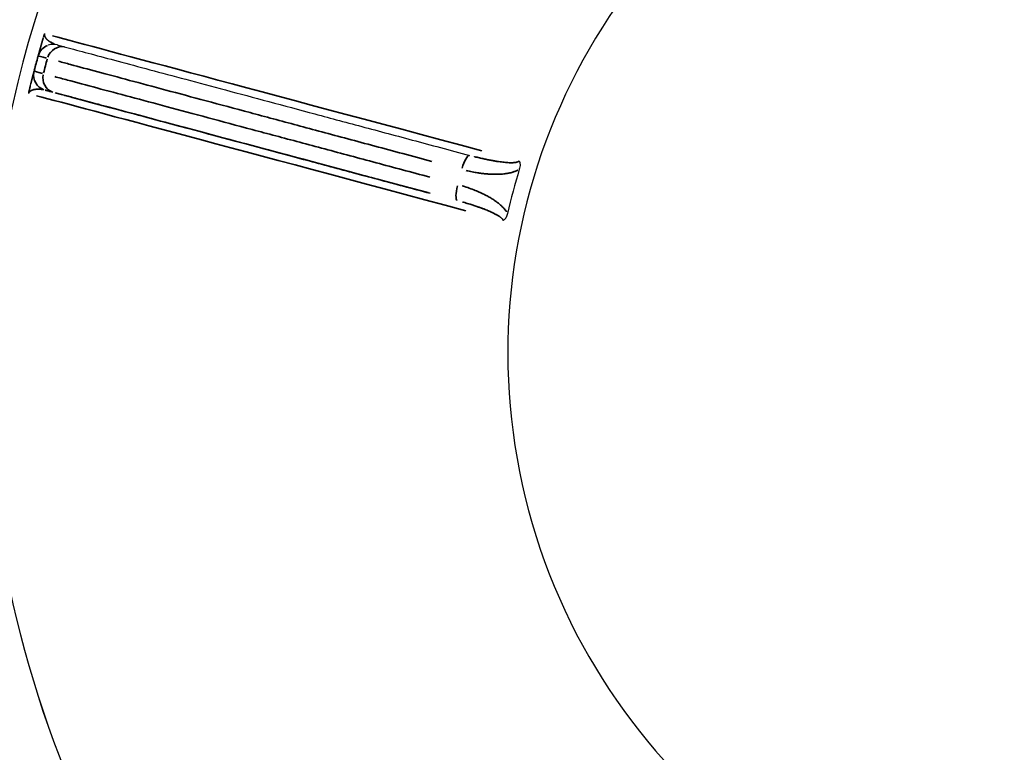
# Model space of a CAD drawing. Header units: millimetres. Extents: x 10 to 410, y 10 to 584.
# Tile 4 of 32: x 57 to 120, y 187 to 233. Entities that reach past the tile are written whole.
import ezdxf

# ---------------------------------------------------------------- set-up
doc = ezdxf.new("R2010")
doc.units = ezdxf.units.MM
doc.header["$LTSCALE"] = 2
doc.layers.get('0').update_dxf_attribs({"lineweight": 25})
doc.layers.add('Visibile sottile (ISO)', color=7, linetype='Continuous', lineweight=35)

msp = doc.modelspace()

# ---------------------------------------------------------------- linework, layer by layer
msp.add_line((58.878, 231.83), (58.878, 231.83))
for centre, radius, start, end in [((127.32, 212.112), 72.5, 288.66639, 108.66639), ((127.32, 212.112), 72.5, 108.66639, 174.53322), ((127.32, 212.112), 72.5, 108.66639, 174.53487), ((127.32, 212.112), 39, 39.12988, 350.86996), ((127.32, 212.112), 39, 39.12988, 350.86996), ((59.198, 230.883), 1, 74.9999, 108.67423), ((127.32, 212.112), 71.661, 164.59446, 165.40425), ((127.32, 212.112), 40.035, 162.90339, 167.09637), ((127.32, 212.112), 72.5, 185.46327, 288.66639), ((127.32, 212.112), 72.5, 185.46492, 288.66639)]:
    msp.add_arc(centre, radius, start, end)
for points in [[(58.574, 232.343), (58.578, 232.358), (58.583, 232.374), (58.588, 232.391)], [(57.657, 228.916), (57.663, 228.943), (57.669, 228.968), (57.675, 228.991)], [(57.733, 229.23), (57.742, 229.265), (57.75, 229.297), (57.757, 229.327)]]:
    msp.add_open_spline(points, degree=3)
for points, knots in [([(58.588, 232.391), (58.591, 232.4), (58.594, 232.409), (58.596, 232.418), (58.598, 232.425), (58.6, 232.431), (58.602, 232.438), (58.605, 232.446), (58.608, 232.455), (58.611, 232.463), (58.613, 232.469), (58.615, 232.474), (58.617, 232.48), (58.619, 232.487), (58.621, 232.493), (58.623, 232.499), (58.626, 232.505), (58.628, 232.511), (58.63, 232.516), (58.631, 232.52), (58.633, 232.524), (58.634, 232.527), (58.637, 232.534), (58.64, 232.54), (58.642, 232.546), (58.644, 232.551), (58.646, 232.556), (58.649, 232.56), (58.65, 232.563), (58.651, 232.565), (58.653, 232.568)], [0, 0, 0, 0, 0.114393, 0.114393, 0.114393, 0.2, 0.2, 0.2, 0.317339, 0.317339, 0.317339, 0.4, 0.4, 0.4, 0.501479, 0.501479, 0.501479, 0.6, 0.6, 0.6, 0.664525, 0.664525, 0.664525, 0.8, 0.8, 0.8, 0.917161, 0.917161, 0.917161, 1, 1, 1, 1]), ([(59.457, 231.849), (59.457, 231.849), (59.476, 231.844), (59.512, 231.834), (59.548, 231.824), (59.6, 231.81), (59.678, 231.79), (59.755, 231.769), (59.858, 231.741), (59.992, 231.705)], [0, 0, 0, 0, 0.333333, 0.333333, 0.333333, 0.666667, 0.666667, 0.666667, 1, 1, 1, 1]), ([(59.992, 231.705), (60.425, 231.589), (60.91, 231.459), (61.433, 231.319), (61.956, 231.179), (62.518, 231.028), (63.132, 230.864), (63.746, 230.699), (64.412, 230.521), (65.123, 230.331), (65.834, 230.14), (66.59, 229.937), (67.388, 229.724), (68.185, 229.51), (69.023, 229.286), (69.901, 229.05), (70.779, 228.815), (71.699, 228.569), (72.646, 228.315), (73.594, 228.061), (74.57, 227.799), (75.584, 227.528), (76.597, 227.256), (77.649, 226.974), (78.752, 226.679), (79.855, 226.383), (81.01, 226.073), (82.198, 225.755), (83.386, 225.437), (84.606, 225.11), (85.867, 224.772)], [0, 0, 0, 0, 0.1, 0.1, 0.1, 0.2, 0.2, 0.2, 0.3, 0.3, 0.3, 0.4, 0.4, 0.4, 0.5, 0.5, 0.5, 0.6, 0.6, 0.6, 0.7, 0.7, 0.7, 0.8, 0.8, 0.8, 0.9, 0.9, 0.9, 1, 1, 1, 1]), ([(57.757, 229.327), (57.775, 229.397), (57.789, 229.455), (57.863, 229.749), (57.899, 229.89), (57.944, 230.064), (57.957, 230.114), (57.967, 230.151), (57.969, 230.159), (57.97, 230.166), (57.971, 230.168), (57.971, 230.169), (57.971, 230.17), (57.971, 230.17), (57.972, 230.17), (57.972, 230.17), (57.972, 230.17), (57.972, 230.17), (57.972, 230.17), (57.972, 230.17), (57.972, 230.17), (57.972, 230.17)], [0.1073163, 0.1073163, 0.1073163, 0.1073163, 0.1695746, 0.1695746, 0.455394, 0.455394, 0.6456779, 0.6456779, 0.7090732, 0.7090732, 0.7486925, 0.7486925, 0.756121, 0.756121, 0.7600829, 0.7600829, 0.7620059, 0.7620059, 0.7620638, 0.7620638, 0.7625591, 0.7625591, 0.7625591, 0.7625591]), ([(57.675, 228.991), (57.673, 228.984), (57.672, 228.977), (57.67, 228.97), (57.669, 228.968), (57.669, 228.965), (57.668, 228.963), (57.665, 228.947), (57.661, 228.932), (57.657, 228.916)], [0.94778433, 0.94778433, 0.94778433, 0.94778433, 0.96247118, 0.96247118, 0.96247118, 0.96774194, 0.96774194, 0.96774194, 0.99999975, 0.99999975, 0.99999975, 0.99999975]), ([(57.675, 228.991), (57.676, 228.995), (57.677, 229), (57.689, 229.047), (57.698, 229.084), (57.716, 229.159), (57.725, 229.196), (57.733, 229.23)], [0.03139147, 0.03139147, 0.03139147, 0.03139147, 0.03370333, 0.03370333, 0.0542794, 0.0542794, 0.08029932, 0.08029932, 0.08029932, 0.08029932]), ([(57.625, 228.73), (57.625, 228.733), (57.625, 228.736), (57.625, 228.739), (57.625, 228.745), (57.626, 228.753), (57.627, 228.76), (57.628, 228.767), (57.629, 228.774), (57.63, 228.781), (57.63, 228.786), (57.631, 228.791), (57.632, 228.796), (57.634, 228.809), (57.636, 228.822), (57.639, 228.835), (57.64, 228.839), (57.641, 228.843), (57.641, 228.847), (57.643, 228.856), (57.645, 228.866), (57.648, 228.875), (57.651, 228.889), (57.654, 228.902), (57.657, 228.916)], [0, 0, 0, 0, 0.0617241, 0.0617241, 0.0617241, 0.2, 0.2, 0.2, 0.3209885, 0.3209885, 0.3209885, 0.4, 0.4, 0.4, 0.6, 0.6, 0.6, 0.6583926, 0.6583926, 0.6583926, 0.8, 0.8, 0.8, 0.9998243, 0.9998243, 0.9998243, 0.9998243]), ([(89.035, 224.427), (89.036, 224.426), (89.036, 224.424), (89.054, 224.396), (89.069, 224.362), (89.09, 224.281), (89.096, 224.24), (89.101, 224.148), (89.098, 224.097), (89.083, 223.99), (89.07, 223.935), (89.053, 223.882)], [-0.00041685, -0.00041685, -0.00041685, -0.00041685, 0, 0, 0.01078499, 0.01078499, 0.02085693, 0.02085693, 0.03319246, 0.03319246, 0.04648587, 0.04648587, 0.04648587, 0.04648587]), ([(88.295, 221.052), (88.284, 221.004), (88.271, 220.96), (88.256, 220.918), (88.24, 220.877), (88.223, 220.838), (88.204, 220.803), (88.194, 220.785), (88.184, 220.768), (88.174, 220.753), (88.164, 220.737), (88.153, 220.723), (88.143, 220.709), (88.126, 220.687), (88.108, 220.668), (88.09, 220.651), (88.086, 220.647), (88.081, 220.642), (88.077, 220.638), (88.059, 220.623), (88.041, 220.609), (88.022, 220.598), (88.017, 220.595), (88.012, 220.592), (88.007, 220.59)], [0, 0, 0, 0, 0.2, 0.2, 0.2, 0.4, 0.4, 0.4, 0.501269, 0.501269, 0.501269, 0.6, 0.6, 0.6, 0.760042, 0.760042, 0.760042, 0.8, 0.8, 0.8, 0.957595, 0.957595, 0.957595, 1, 1, 1, 1])]:
    msp.add_open_spline(points, degree=3, knots=knots)
at = {"layer": 'Visibile sottile (ISO)'}
for p, q in [((58.234, 231.149), (58.234, 231.149)), ((57.971, 230.169), (57.971, 230.169)), ((58.68, 228.951), (58.68, 228.951))]:
    msp.add_line(p, q, dxfattribs=at)
for centre, radius, start, end in [((59.198, 230.883), 1, 111.47025, 161.79845), ((127.32, 212.112), 71.661, 164.63501, 165.36479), ((127.32, 212.112), 71.045, 164.63212, 165.36767), ((58.939, 229.917), 1, 169.88506, 250.52017), ((58.939, 229.917), 1, 169.88506, 250.52017)]:
    msp.add_arc(centre, radius, start, end, dxfattribs=at)
for centre, major_axis, ratio, start_param, end_param in [((127.834, 214.031), (-70.003, 18.757), 0.00001, 5.341244, 6.088122), ((59.733, 230.739), (0.259, 0.966), 0.938382, 0.078203, 1.485896), ((68.565, 228.373), (10.332, -2.775), 0.00001, 3.158727, 3.465608), ((67.632, 227.587), (-9.661, 2.582), 0.00001, 5.947954, 6.265541), ((59.475, 229.773), (-0.259, -0.966), 0.938382, 4.797284, 6.204978), ((126.805, 210.193), (-70.003, 18.757), 0.00001, 5.341299, 6.088186), ((126.931, 210.663), (-70.486, 18.887), 0.00001, 5.381911, 5.996358), ((85.609, 223.806), (0.259, 0.966), 0.25153, 0.078394, 1.489497), ((85.35, 222.84), (-0.259, -0.966), 0.25153, 4.793686, 6.20479)]:
    msp.add_ellipse(centre, major_axis=major_axis, ratio=ratio, start_param=start_param, end_param=end_param, dxfattribs=at)
for points, knots in [([(58.56, 232.295), (58.557, 232.286), (58.552, 232.267), (58.543, 232.239), (58.535, 232.209), (58.526, 232.18), (58.517, 232.15), (58.508, 232.119), (58.499, 232.087), (58.49, 232.055), (58.48, 232.021), (58.47, 231.986), (58.46, 231.95), (58.449, 231.913), (58.438, 231.874), (58.426, 231.833), (58.414, 231.791), (58.401, 231.747), (58.389, 231.702), (58.375, 231.655), (58.361, 231.605), (58.346, 231.553), (58.332, 231.501), (58.317, 231.449), (58.303, 231.398), (58.289, 231.348), (58.276, 231.3), (58.263, 231.255), (58.252, 231.214), (58.244, 231.186), (58.24, 231.173), (58.24, 231.17)], [0.094935, 0.094935, 0.094935, 0.094935, 0.1212121, 0.1515152, 0.1818182, 0.2121212, 0.2424242, 0.2727273, 0.3030303, 0.3333333, 0.3636364, 0.3939394, 0.4242424, 0.4545455, 0.4848485, 0.5151515, 0.5454545, 0.5757576, 0.6060606, 0.6363636, 0.6666667, 0.6969697, 0.7272727, 0.7575758, 0.7878788, 0.8181818, 0.8484848, 0.8787879, 0.9090909, 0.9393939, 0.952365, 0.952365, 0.952365, 0.952365]), ([(58.648, 232.551), (58.648, 232.551), (58.648, 232.551), (58.648, 232.551), (58.648, 232.548), (58.647, 232.545), (58.647, 232.542), (58.646, 232.539), (58.645, 232.535), (58.645, 232.532), (58.645, 232.529), (58.644, 232.526), (58.644, 232.522), (58.643, 232.519), (58.643, 232.515), (58.643, 232.512), (58.643, 232.508), (58.643, 232.504), (58.643, 232.501), (58.643, 232.497), (58.643, 232.493), (58.643, 232.489), (58.643, 232.486), (58.643, 232.482), (58.643, 232.478), (58.644, 232.475), (58.644, 232.471), (58.644, 232.467), (58.645, 232.463), (58.645, 232.46), (58.646, 232.456), (58.647, 232.452), (58.647, 232.448), (58.648, 232.445), (58.649, 232.441), (58.649, 232.437), (58.65, 232.433), (58.651, 232.43), (58.652, 232.426), (58.653, 232.422), (58.654, 232.418), (58.656, 232.414), (58.657, 232.41), (58.658, 232.406), (58.66, 232.402), (58.661, 232.398), (58.663, 232.393), (58.664, 232.389), (58.666, 232.385), (58.668, 232.38), (58.67, 232.376), (58.672, 232.371), (58.674, 232.367), (58.676, 232.362), (58.678, 232.357), (58.681, 232.352), (58.683, 232.347), (58.686, 232.342), (58.689, 232.337), (58.692, 232.332), (58.695, 232.326), (58.698, 232.321), (58.701, 232.316), (58.705, 232.31), (58.709, 232.304), (58.713, 232.298), (58.717, 232.292), (58.721, 232.286), (58.726, 232.28), (58.73, 232.274), (58.735, 232.267), (58.74, 232.261), (58.746, 232.254), (58.752, 232.247), (58.758, 232.24), (58.764, 232.233), (58.771, 232.226), (58.777, 232.218), (58.785, 232.21), (58.792, 232.203), (58.8, 232.195), (58.809, 232.186), (58.818, 232.178), (58.827, 232.169), (58.837, 232.16), (58.848, 232.151), (58.859, 232.142), (58.87, 232.133), (58.882, 232.123), (58.894, 232.114), (58.907, 232.104), (58.92, 232.095), (58.934, 232.085), (58.948, 232.075), (58.963, 232.065), (58.979, 232.055), (58.995, 232.045), (59.012, 232.034), (59.029, 232.024), (59.048, 232.013), (59.067, 232.002), (59.088, 231.992), (59.109, 231.981), (59.131, 231.97), (59.155, 231.958), (59.18, 231.947), (59.205, 231.936), (59.231, 231.925), (59.26, 231.913), (59.26, 231.913), (59.261, 231.913), (59.262, 231.913)], [0.0499589, 0.0499589, 0.0499589, 0.0499589, 0.0512821, 0.0512821, 0.0512821, 0.0769231, 0.0769231, 0.0769231, 0.1025641, 0.1025641, 0.1025641, 0.1282051, 0.1282051, 0.1282051, 0.1538462, 0.1538462, 0.1538462, 0.1794872, 0.1794872, 0.1794872, 0.2051282, 0.2051282, 0.2051282, 0.2307692, 0.2307692, 0.2307692, 0.2564103, 0.2564103, 0.2564103, 0.2820513, 0.2820513, 0.2820513, 0.3076923, 0.3076923, 0.3076923, 0.3333333, 0.3333333, 0.3333333, 0.3589744, 0.3589744, 0.3589744, 0.3846154, 0.3846154, 0.3846154, 0.4102564, 0.4102564, 0.4102564, 0.4358974, 0.4358974, 0.4358974, 0.4615385, 0.4615385, 0.4615385, 0.4871795, 0.4871795, 0.4871795, 0.5128205, 0.5128205, 0.5128205, 0.5384615, 0.5384615, 0.5384615, 0.5641026, 0.5641026, 0.5641026, 0.5897436, 0.5897436, 0.5897436, 0.6153846, 0.6153846, 0.6153846, 0.6410256, 0.6410256, 0.6410256, 0.6666667, 0.6666667, 0.6666667, 0.6923077, 0.6923077, 0.6923077, 0.7179487, 0.7179487, 0.7179487, 0.7435897, 0.7435897, 0.7435897, 0.7692308, 0.7692308, 0.7692308, 0.7948718, 0.7948718, 0.7948718, 0.8205128, 0.8205128, 0.8205128, 0.8461538, 0.8461538, 0.8461538, 0.8717949, 0.8717949, 0.8717949, 0.8974359, 0.8974359, 0.8974359, 0.9230769, 0.9230769, 0.9230769, 0.9487179, 0.9487179, 0.9487179, 0.9492193, 0.9492193, 0.9492193, 0.9492193]), ([(59.532, 230.8), (59.779, 230.734), (60.038, 230.665), (60.307, 230.593), (60.844, 230.448), (61.42, 230.294), (62.049, 230.125), (62.678, 229.957), (63.361, 229.774), (64.091, 229.578), (64.82, 229.383), (65.596, 229.175), (66.414, 228.956), (67.231, 228.736), (68.091, 228.506), (68.991, 228.265), (69.892, 228.023), (70.835, 227.77), (71.807, 227.51), (72.779, 227.249), (73.78, 226.981), (74.819, 226.702), (75.859, 226.423), (76.938, 226.134), (78.069, 225.831), (79.2, 225.528), (80.384, 225.21), (81.603, 224.883), (82.213, 224.72), (82.831, 224.554), (83.459, 224.386)], [0.05, 0.05, 0.05, 0.05, 0.1, 0.1, 0.1, 0.2, 0.2, 0.2, 0.3, 0.3, 0.3, 0.4, 0.4, 0.4, 0.5, 0.5, 0.5, 0.6, 0.6, 0.6, 0.7, 0.7, 0.7, 0.8, 0.8, 0.8, 0.9, 0.9, 0.9, 0.95, 0.95, 0.95, 0.95]), ([(57.969, 230.161), (57.968, 230.157), (57.967, 230.151), (57.965, 230.144), (57.965, 230.144), (57.965, 230.144), (57.964, 230.143), (57.963, 230.136), (57.96, 230.128), (57.958, 230.119), (57.958, 230.118), (57.958, 230.117), (57.957, 230.116), (57.955, 230.107), (57.953, 230.097), (57.95, 230.087), (57.95, 230.086), (57.949, 230.084), (57.949, 230.083), (57.946, 230.073), (57.944, 230.062), (57.941, 230.051), (57.94, 230.05), (57.94, 230.048), (57.939, 230.046), (57.937, 230.035), (57.934, 230.024), (57.931, 230.013), (57.93, 230.01), (57.93, 230.008), (57.929, 230.006), (57.926, 229.995), (57.923, 229.983), (57.92, 229.972), (57.919, 229.969), (57.919, 229.966), (57.918, 229.963), (57.915, 229.952), (57.912, 229.941), (57.909, 229.93), (57.908, 229.926), (57.908, 229.923), (57.907, 229.92), (57.904, 229.909), (57.901, 229.897), (57.898, 229.886), (57.897, 229.882), (57.896, 229.878), (57.895, 229.874), (57.892, 229.863), (57.89, 229.852), (57.887, 229.841), (57.886, 229.837), (57.884, 229.832), (57.883, 229.828), (57.88, 229.817), (57.878, 229.806), (57.875, 229.795), (57.874, 229.79), (57.872, 229.785), (57.871, 229.78), (57.868, 229.769), (57.865, 229.758), (57.863, 229.747), (57.861, 229.741), (57.86, 229.735), (57.858, 229.73), (57.856, 229.719), (57.853, 229.708), (57.85, 229.698), (57.849, 229.691), (57.847, 229.685), (57.846, 229.679), (57.843, 229.669), (57.84, 229.659), (57.838, 229.648), (57.836, 229.642), (57.834, 229.635), (57.833, 229.629), (57.83, 229.619), (57.828, 229.609), (57.825, 229.6), (57.824, 229.593), (57.822, 229.586), (57.82, 229.579), (57.818, 229.57), (57.816, 229.561), (57.813, 229.552), (57.812, 229.545), (57.81, 229.538), (57.808, 229.53), (57.806, 229.522), (57.804, 229.514), (57.802, 229.506), (57.8, 229.498), (57.798, 229.491), (57.796, 229.484), (57.795, 229.476), (57.793, 229.469), (57.791, 229.461), (57.789, 229.454), (57.787, 229.446), (57.785, 229.439), (57.783, 229.432), (57.782, 229.425), (57.78, 229.418), (57.778, 229.41), (57.776, 229.403), (57.774, 229.395), (57.773, 229.389), (57.771, 229.382), (57.77, 229.376), (57.769, 229.374), (57.769, 229.373), (57.768, 229.371)], [0.034214, 0.034214, 0.034214, 0.034214, 0.0645161, 0.0645161, 0.0645161, 0.0663786, 0.0663786, 0.0663786, 0.0967742, 0.0967742, 0.0967742, 0.0995679, 0.0995679, 0.0995679, 0.1290323, 0.1290323, 0.1290323, 0.1327577, 0.1327577, 0.1327577, 0.1612903, 0.1612903, 0.1612903, 0.1659464, 0.1659464, 0.1659464, 0.1935484, 0.1935484, 0.1935484, 0.1991359, 0.1991359, 0.1991359, 0.2258065, 0.2258065, 0.2258065, 0.2323259, 0.2323259, 0.2323259, 0.2580645, 0.2580645, 0.2580645, 0.2655162, 0.2655162, 0.2655162, 0.2903226, 0.2903226, 0.2903226, 0.2987025, 0.2987025, 0.2987025, 0.3225806, 0.3225806, 0.3225806, 0.3318822, 0.3318822, 0.3318822, 0.3548387, 0.3548387, 0.3548387, 0.3650652, 0.3650652, 0.3650652, 0.3870968, 0.3870968, 0.3870968, 0.3982587, 0.3982587, 0.3982587, 0.4193548, 0.4193548, 0.4193548, 0.4314512, 0.4314512, 0.4314512, 0.4516129, 0.4516129, 0.4516129, 0.464642, 0.464642, 0.464642, 0.483871, 0.483871, 0.483871, 0.497835, 0.497835, 0.497835, 0.516129, 0.516129, 0.516129, 0.5310235, 0.5310235, 0.5310235, 0.5483871, 0.5483871, 0.5483871, 0.5642077, 0.5642077, 0.5642077, 0.5806452, 0.5806452, 0.5806452, 0.5973914, 0.5973914, 0.5973914, 0.6129032, 0.6129032, 0.6129032, 0.6305766, 0.6305766, 0.6305766, 0.6451613, 0.6451613, 0.6451613, 0.6492067, 0.6492067, 0.6492067, 0.6492067]), ([(83.319, 223.381), (82.73, 223.539), (82.148, 223.694), (81.575, 223.848), (80.428, 224.155), (79.316, 224.453), (78.22, 224.746), (77.123, 225.04), (76.042, 225.33), (74.994, 225.61), (73.947, 225.89), (72.934, 226.162), (71.952, 226.425), (70.971, 226.687), (70.023, 226.941), (69.113, 227.185), (68.202, 227.429), (67.331, 227.662), (66.505, 227.884), (65.68, 228.105), (64.899, 228.314), (64.148, 228.515), (63.396, 228.716), (62.675, 228.909), (61.998, 229.091), (61.321, 229.272), (60.69, 229.441), (60.115, 229.595), (59.828, 229.672), (59.555, 229.745), (59.297, 229.814)], [0.05, 0.05, 0.05, 0.05, 0.1, 0.1, 0.1, 0.2, 0.2, 0.2, 0.3, 0.3, 0.3, 0.4, 0.4, 0.4, 0.5, 0.5, 0.5, 0.6, 0.6, 0.6, 0.7, 0.7, 0.7, 0.8, 0.8, 0.8, 0.9, 0.9, 0.9, 0.95, 0.95, 0.95, 0.95]), ([(58.53, 228.985), (58.522, 228.986), (58.487, 228.992), (58.429, 229.001), (58.361, 229.008), (58.298, 229.012), (58.241, 229.013), (58.189, 229.013), (58.141, 229.011), (58.096, 229.007), (58.055, 229.002), (58.015, 228.996), (57.978, 228.989), (57.943, 228.981), (57.911, 228.972), (57.882, 228.963), (57.855, 228.953), (57.831, 228.943), (57.81, 228.933), (57.79, 228.923), (57.773, 228.913), (57.756, 228.903), (57.741, 228.893), (57.728, 228.882), (57.715, 228.872), (57.703, 228.861), (57.691, 228.85), (57.681, 228.838), (57.671, 228.826), (57.661, 228.813), (57.652, 228.799), (57.644, 228.785), (57.639, 228.773), (57.636, 228.765), (57.635, 228.764)], [0.05, 0.05, 0.05, 0.05, 0.0588235, 0.0882353, 0.1176471, 0.1470588, 0.1764706, 0.2058824, 0.2352941, 0.2647059, 0.2941176, 0.3235294, 0.3529412, 0.3823529, 0.4117647, 0.4411765, 0.4705882, 0.5, 0.5294118, 0.5588235, 0.5882353, 0.6176471, 0.6470588, 0.6764706, 0.7058824, 0.7352941, 0.7647059, 0.7941176, 0.8235294, 0.8529412, 0.8823529, 0.9117647, 0.9411765, 0.95, 0.95, 0.95, 0.95]), ([(57.731, 229.218), (57.73, 229.217), (57.73, 229.216), (57.73, 229.214), (57.727, 229.205), (57.725, 229.196), (57.723, 229.187), (57.722, 229.183), (57.721, 229.179), (57.72, 229.174), (57.717, 229.165), (57.715, 229.155), (57.713, 229.145), (57.712, 229.142), (57.711, 229.138), (57.71, 229.134), (57.707, 229.124), (57.705, 229.114), (57.702, 229.103), (57.702, 229.1), (57.701, 229.097), (57.7, 229.093), (57.697, 229.082), (57.695, 229.071), (57.692, 229.06), (57.691, 229.057), (57.69, 229.054), (57.69, 229.051), (57.687, 229.039), (57.684, 229.028), (57.681, 229.016), (57.68, 229.013), (57.68, 229.01), (57.679, 229.008), (57.679, 229.006), (57.678, 229.005), (57.678, 229.003)], [0.7708251, 0.7708251, 0.7708251, 0.7708251, 0.7741935, 0.7741935, 0.7741935, 0.7965192, 0.7965192, 0.7965192, 0.8064516, 0.8064516, 0.8064516, 0.8297076, 0.8297076, 0.8297076, 0.8387097, 0.8387097, 0.8387097, 0.8628995, 0.8628995, 0.8628995, 0.8709677, 0.8709677, 0.8709677, 0.8960912, 0.8960912, 0.8960912, 0.9032258, 0.9032258, 0.9032258, 0.9292819, 0.9292819, 0.9292819, 0.9354839, 0.9354839, 0.9354839, 0.9384707, 0.9384707, 0.9384707, 0.9384707]), ([(59.166, 228.821), (59.075, 228.845), (58.996, 228.866), (58.931, 228.884), (58.853, 228.905), (58.794, 228.921), (58.751, 228.932), (58.714, 228.942), (58.689, 228.949), (58.682, 228.951)], [0.05, 0.05, 0.05, 0.05, 0.3333333, 0.3333333, 0.3333333, 0.6666667, 0.6666667, 0.6666667, 0.95, 0.95, 0.95, 0.95]), ([(83.347, 222.342), (82.773, 222.495), (82.207, 222.647), (81.648, 222.797), (80.531, 223.096), (79.446, 223.387), (78.377, 223.673), (77.308, 223.96), (76.254, 224.242), (75.233, 224.516), (74.211, 224.789), (73.223, 225.054), (72.267, 225.311), (71.31, 225.567), (70.385, 225.815), (69.498, 226.052), (68.611, 226.29), (67.761, 226.518), (66.956, 226.734), (66.151, 226.949), (65.39, 227.153), (64.657, 227.349), (63.925, 227.546), (63.221, 227.734), (62.561, 227.911), (61.902, 228.088), (61.285, 228.253), (60.726, 228.403), (60.446, 228.478), (60.18, 228.549), (59.929, 228.617)], [0.05, 0.05, 0.05, 0.05, 0.1, 0.1, 0.1, 0.2, 0.2, 0.2, 0.3, 0.3, 0.3, 0.4, 0.4, 0.4, 0.5, 0.5, 0.5, 0.6, 0.6, 0.6, 0.7, 0.7, 0.7, 0.8, 0.8, 0.8, 0.9, 0.9, 0.9, 0.95, 0.95, 0.95, 0.95]), ([(86.18, 224.691), (86.185, 224.689), (86.191, 224.688), (86.196, 224.687), (86.301, 224.66), (86.403, 224.636), (86.501, 224.613), (86.599, 224.59), (86.693, 224.568), (86.784, 224.548), (86.875, 224.529), (86.963, 224.51), (87.047, 224.493), (87.131, 224.476), (87.212, 224.461), (87.29, 224.446), (87.368, 224.432), (87.442, 224.419), (87.514, 224.407), (87.586, 224.395), (87.655, 224.384), (87.721, 224.374), (87.788, 224.365), (87.851, 224.356), (87.912, 224.348), (87.973, 224.341), (88.032, 224.334), (88.088, 224.328), (88.144, 224.323), (88.197, 224.318), (88.248, 224.314), (88.299, 224.31), (88.347, 224.307), (88.393, 224.305), (88.439, 224.303), (88.483, 224.302), (88.524, 224.302), (88.566, 224.301), (88.605, 224.302), (88.643, 224.303), (88.68, 224.305), (88.715, 224.307), (88.747, 224.31), (88.78, 224.313), (88.81, 224.318), (88.838, 224.323), (88.866, 224.328), (88.891, 224.334), (88.913, 224.341), (88.935, 224.348), (88.955, 224.356), (88.971, 224.364), (88.988, 224.373), (89.001, 224.383), (89.012, 224.393), (89.012, 224.394), (89.013, 224.394), (89.013, 224.395)], [0.05, 0.05, 0.05, 0.05, 0.0526316, 0.0526316, 0.0526316, 0.1052632, 0.1052632, 0.1052632, 0.1578947, 0.1578947, 0.1578947, 0.2105263, 0.2105263, 0.2105263, 0.2631579, 0.2631579, 0.2631579, 0.3157895, 0.3157895, 0.3157895, 0.3684211, 0.3684211, 0.3684211, 0.4210526, 0.4210526, 0.4210526, 0.4736842, 0.4736842, 0.4736842, 0.5263158, 0.5263158, 0.5263158, 0.5789474, 0.5789474, 0.5789474, 0.6315789, 0.6315789, 0.6315789, 0.6842105, 0.6842105, 0.6842105, 0.7368421, 0.7368421, 0.7368421, 0.7894737, 0.7894737, 0.7894737, 0.8421053, 0.8421053, 0.8421053, 0.8947368, 0.8947368, 0.8947368, 0.9473684, 0.9473684, 0.9473684, 0.95, 0.95, 0.95, 0.95]), ([(85.659, 223.8), (85.691, 223.792), (85.723, 223.785), (85.754, 223.778), (85.758, 223.777), (85.762, 223.776), (85.765, 223.775), (85.886, 223.748), (86.003, 223.724), (86.116, 223.703), (86.124, 223.701), (86.131, 223.7), (86.138, 223.699), (86.247, 223.678), (86.353, 223.661), (86.456, 223.645), (86.466, 223.644), (86.476, 223.642), (86.486, 223.641), (86.585, 223.626), (86.68, 223.614), (86.773, 223.604), (86.785, 223.602), (86.798, 223.601), (86.81, 223.6), (86.899, 223.59), (86.985, 223.583), (87.068, 223.577), (87.083, 223.576), (87.097, 223.575), (87.112, 223.574), (87.191, 223.568), (87.268, 223.565), (87.343, 223.562), (87.36, 223.562), (87.376, 223.562), (87.392, 223.561), (87.463, 223.56), (87.532, 223.559), (87.599, 223.56), (87.617, 223.56), (87.634, 223.56), (87.652, 223.561), (87.715, 223.562), (87.777, 223.565), (87.837, 223.568), (87.856, 223.569), (87.875, 223.57), (87.893, 223.572), (87.95, 223.576), (88.005, 223.581), (88.059, 223.586), (88.078, 223.588), (88.097, 223.591), (88.116, 223.593), (88.167, 223.599), (88.216, 223.606), (88.263, 223.614), (88.283, 223.617), (88.303, 223.62), (88.322, 223.624), (88.366, 223.632), (88.409, 223.641), (88.451, 223.65), (88.471, 223.655), (88.491, 223.659), (88.51, 223.664), (88.549, 223.674), (88.587, 223.684), (88.623, 223.695), (88.643, 223.701), (88.663, 223.707), (88.683, 223.713), (88.716, 223.724), (88.749, 223.736), (88.781, 223.748), (88.801, 223.756), (88.821, 223.764), (88.84, 223.772), (88.869, 223.784), (88.897, 223.797), (88.925, 223.811), (88.936, 223.816), (88.947, 223.822), (88.958, 223.827)], [0.0499998, 0.0499998, 0.0499998, 0.0499998, 0.0666667, 0.0666667, 0.0666667, 0.0687068, 0.0687068, 0.0687068, 0.1333333, 0.1333333, 0.1333333, 0.1374131, 0.1374131, 0.1374131, 0.2, 0.2, 0.2, 0.2061173, 0.2061173, 0.2061173, 0.2666667, 0.2666667, 0.2666667, 0.2748254, 0.2748254, 0.2748254, 0.3333333, 0.3333333, 0.3333333, 0.3435307, 0.3435307, 0.3435307, 0.4, 0.4, 0.4, 0.4122359, 0.4122359, 0.4122359, 0.4666667, 0.4666667, 0.4666667, 0.4809378, 0.4809378, 0.4809378, 0.5333333, 0.5333333, 0.5333333, 0.5496391, 0.5496391, 0.5496391, 0.6, 0.6, 0.6, 0.6183473, 0.6183473, 0.6183473, 0.6666667, 0.6666667, 0.6666667, 0.6870592, 0.6870592, 0.6870592, 0.7333333, 0.7333333, 0.7333333, 0.7557599, 0.7557599, 0.7557599, 0.8, 0.8, 0.8, 0.8244517, 0.8244517, 0.8244517, 0.8666667, 0.8666667, 0.8666667, 0.8931442, 0.8931442, 0.8931442, 0.9333333, 0.9333333, 0.9333333, 0.9499966, 0.9499966, 0.9499966, 0.9499966]), ([(88.241, 221.146), (88.23, 221.163), (88.219, 221.179), (88.207, 221.196), (88.174, 221.244), (88.137, 221.292), (88.096, 221.34), (88.056, 221.388), (88.011, 221.436), (87.962, 221.484), (87.914, 221.533), (87.861, 221.581), (87.804, 221.63), (87.748, 221.678), (87.687, 221.727), (87.622, 221.775), (87.558, 221.824), (87.489, 221.872), (87.416, 221.921), (87.343, 221.969), (87.266, 222.018), (87.184, 222.066), (87.102, 222.114), (87.016, 222.162), (86.925, 222.21), (86.833, 222.258), (86.737, 222.306), (86.634, 222.354), (86.532, 222.402), (86.423, 222.45), (86.309, 222.497), (86.195, 222.545), (86.074, 222.592), (85.947, 222.638), (85.82, 222.684), (85.687, 222.73), (85.547, 222.774), (85.498, 222.79), (85.448, 222.805), (85.397, 222.82)], [0.0500013, 0.0500013, 0.0500013, 0.0500013, 0.0769231, 0.0769231, 0.0769231, 0.1538462, 0.1538462, 0.1538462, 0.2307692, 0.2307692, 0.2307692, 0.3076923, 0.3076923, 0.3076923, 0.3846154, 0.3846154, 0.3846154, 0.4615385, 0.4615385, 0.4615385, 0.5384615, 0.5384615, 0.5384615, 0.6153846, 0.6153846, 0.6153846, 0.6923077, 0.6923077, 0.6923077, 0.7692308, 0.7692308, 0.7692308, 0.8461538, 0.8461538, 0.8461538, 0.9230769, 0.9230769, 0.9230769, 0.9500001, 0.9500001, 0.9500001, 0.9500001]), ([(88.005, 220.624), (88.005, 220.626), (88.004, 220.629), (88.003, 220.631), (88.002, 220.636), (88, 220.641), (87.998, 220.646), (87.994, 220.657), (87.988, 220.668), (87.98, 220.68), (87.976, 220.686), (87.971, 220.692), (87.966, 220.699), (87.957, 220.711), (87.947, 220.722), (87.935, 220.735), (87.927, 220.743), (87.919, 220.751), (87.91, 220.759), (87.897, 220.771), (87.883, 220.783), (87.868, 220.795), (87.856, 220.804), (87.844, 220.814), (87.83, 220.824), (87.815, 220.835), (87.798, 220.847), (87.781, 220.859), (87.765, 220.87), (87.748, 220.881), (87.73, 220.892), (87.713, 220.903), (87.694, 220.914), (87.675, 220.925), (87.654, 220.938), (87.633, 220.95), (87.61, 220.963), (87.591, 220.974), (87.571, 220.984), (87.551, 220.995), (87.525, 221.009), (87.497, 221.024), (87.468, 221.038), (87.448, 221.048), (87.428, 221.058), (87.407, 221.068), (87.375, 221.084), (87.341, 221.1), (87.305, 221.117), (87.285, 221.126), (87.265, 221.135), (87.244, 221.145), (87.204, 221.162), (87.163, 221.18), (87.121, 221.199), (87.101, 221.207), (87.081, 221.216), (87.061, 221.224), (87.014, 221.244), (86.965, 221.264), (86.915, 221.284), (86.896, 221.291), (86.877, 221.299), (86.858, 221.306), (86.802, 221.328), (86.745, 221.35), (86.685, 221.372), (86.668, 221.379), (86.65, 221.385), (86.632, 221.392), (86.567, 221.416), (86.5, 221.44), (86.429, 221.465), (86.414, 221.47), (86.398, 221.476), (86.382, 221.481), (86.306, 221.508), (86.227, 221.535), (86.143, 221.562), (86.13, 221.566), (86.117, 221.57), (86.104, 221.575), (86.016, 221.604), (85.923, 221.633), (85.826, 221.663), (85.817, 221.666), (85.807, 221.669), (85.797, 221.672), (85.695, 221.703), (85.588, 221.735), (85.476, 221.767), (85.47, 221.769), (85.465, 221.77), (85.46, 221.772), (85.442, 221.777), (85.424, 221.782), (85.406, 221.787)], [0.05, 0.05, 0.05, 0.05, 0.0588235, 0.0588235, 0.0588235, 0.0777624, 0.0777624, 0.0777624, 0.1176471, 0.1176471, 0.1176471, 0.1392682, 0.1392682, 0.1392682, 0.1764706, 0.1764706, 0.1764706, 0.2007179, 0.2007179, 0.2007179, 0.2352941, 0.2352941, 0.2352941, 0.262281, 0.262281, 0.262281, 0.2941176, 0.2941176, 0.2941176, 0.3237507, 0.3237507, 0.3237507, 0.3529412, 0.3529412, 0.3529412, 0.3852004, 0.3852004, 0.3852004, 0.4117647, 0.4117647, 0.4117647, 0.4466838, 0.4466838, 0.4466838, 0.4705882, 0.4705882, 0.4705882, 0.5081666, 0.5081666, 0.5081666, 0.5294118, 0.5294118, 0.5294118, 0.5696557, 0.5696557, 0.5696557, 0.5882353, 0.5882353, 0.5882353, 0.6311226, 0.6311226, 0.6311226, 0.6470588, 0.6470588, 0.6470588, 0.6925892, 0.6925892, 0.6925892, 0.7058824, 0.7058824, 0.7058824, 0.7540726, 0.7540726, 0.7540726, 0.7647059, 0.7647059, 0.7647059, 0.8155581, 0.8155581, 0.8155581, 0.8235294, 0.8235294, 0.8235294, 0.8770387, 0.8770387, 0.8770387, 0.8823529, 0.8823529, 0.8823529, 0.9385201, 0.9385201, 0.9385201, 0.9411765, 0.9411765, 0.9411765, 0.95, 0.95, 0.95, 0.95])]:
    msp.add_open_spline(points, degree=3, knots=knots, dxfattribs=at)

doc.saveas('drawing.dxf')
